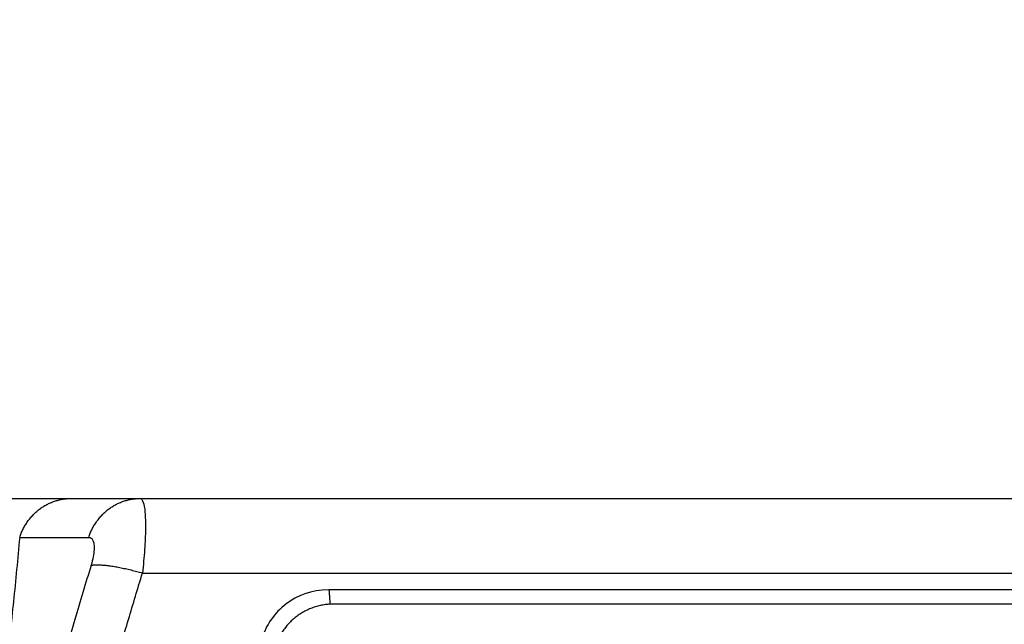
# Model space of a CAD drawing. Header units: millimetres. Extents: x 9946 to 11276, y -3292 to -1962.
# Tile 122 of 170: x 11001 to 11043, y -2251 to -2225. Entities that reach past the tile are written whole.
import ezdxf

# ---------------------------------------------------------------- set-up
doc = ezdxf.new("R2010")
doc.units = ezdxf.units.MM
doc.layers.add('ROXX NEO lite', color=7, linetype='Continuous', true_color=0x000000)
doc.dimstyles.get("Standard").update_dxf_attribs({"dimscale": 10, "dimtxt": 2.5, "dimasz": 3, "dimexe": 1, "dimexo": 0.5, "dimgap": 0.8, "dimtad": 1, "dimtoh": 1, "dimdec": 1, "dimzin": 1, "dimdsep": 46, "dimtxsty": 'Standard', "dimblk": 'OPEN90', "dimcen": 2.5, "dimadec": 1, "dimazin": 1, "dimtfac": 1, "dimtdec": 4, "dimtix": 1, "dimtofl": 0, "dimtmove": 1, "dimatfit": 3, "dimldrblk": 'OPEN90', "dimfxl": 1, "dimtolj": 1, "dimtzin": 1, "dimarcsym": 0})

# ---------------------------------------------------------------- blocks, each defined once
blk = doc.blocks.new('*D2')
at = {"layer": 'Defpoints', "color": 0}
for p in [(10752.196, -2185.885), (11119.696, -2185.885), (11119.696, -2408.445)]:
    blk.add_point(p, dxfattribs=at)
at = {"layer": 'ROXX NEO lite', "color": 0, "lineweight": -2}
for p, q in [((10752.196, -2191.886), (10752.196, -2411.446)), ((11119.696, -2191.886), (11119.696, -2411.446)), ((10758.197, -2408.445), (11113.695, -2408.445))]:
    blk.add_line(p, q, dxfattribs=at)
at = {"layer": 'ROXX NEO lite', "color": 0}
for points in [[(10758.197, -2407.445), (10758.197, -2409.445), (10752.196, -2408.445)], [(11113.695, -2409.445), (11113.695, -2407.445), (11119.696, -2408.445)]]:
    blk.add_solid(points, dxfattribs=at)
at = {"layer": 'ROXX NEO lite', "color": 0, "insert": (10935.946, -2401.544), "char_height": 9.0015, "attachment_point": 5}
blk.add_mtext('\\A1;367.5', dxfattribs=at)

msp = doc.modelspace()

# ---------------------------------------------------------------- linework, layer by layer
at = {"layer": 'ROXX NEO lite', "color": 18, "true_color": 0x000000}
for points, degree in [([(10995.45, -2245.389), (10995.6, -2245.389), (10995.922, -2245.389), (10996.471, -2245.389), (10997.062, -2245.389), (10997.678, -2245.389), (10998.292, -2245.389), (10998.895, -2245.389), (10999.488, -2245.389), (11000.072, -2245.389), (11000.642, -2245.389), (11001.192, -2245.389), (11001.716, -2245.389), (11002.203, -2245.389), (11002.636, -2245.389), (11002.875, -2245.389), (11002.979, -2245.389)], 3), ([(10995.45, -2245.389), (10995.6, -2245.389), (10995.922, -2245.389), (10996.471, -2245.389), (10997.062, -2245.389), (10997.678, -2245.389), (10998.292, -2245.389), (10998.895, -2245.389), (10999.488, -2245.389), (11000.072, -2245.389), (11000.642, -2245.389), (11001.192, -2245.389), (11001.716, -2245.389), (11002.203, -2245.389), (11002.636, -2245.389), (11002.875, -2245.389), (11002.979, -2245.389)], 3), ([(11002.979, -2245.389), (11004.462, -2245.389), (11005.945, -2245.389)], 2), ([(11002.979, -2245.389), (11004.462, -2245.389), (11005.945, -2245.389)], 2), ([(11005.945, -2245.389), (11045.892, -2245.389), (11085.838, -2245.389)], 2), ([(11005.945, -2245.389), (11045.892, -2245.389), (11085.838, -2245.389)], 2)]:
    msp.add_open_spline(points, degree=degree, dxfattribs=at)
at = {"layer": 'ROXX NEO lite', "color": 18, "lineweight": -3, "true_color": 0x000000}
for points, weights in [([(11000.771, -2247.059), (11001.322, -2245.389), (11002.979, -2245.389)], [1, 0.81607560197, 1]), ([(11003.738, -2247.059), (11004.288, -2245.389), (11005.945, -2245.389)], [1, 0.816077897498, 1]), ([(11003.839, -2248.26), (11004.46, -2248.135), (11006.046, -2248.592)], [1, 0.834112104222, 1]), ([(11014.265, -2249.927), (11012.238, -2249.927), (11011.744, -2251.853)], [1, 0.788655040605, 1])]:
    msp.add_rational_spline(points, weights, degree=2, dxfattribs=at)
for points, degree in [([(11005.945, -2245.389), (11006.002, -2245.389), (11006.094, -2245.523), (11006.165, -2245.923), (11006.189, -2246.684), (11006.147, -2247.57), (11006.084, -2248.248), (11006.046, -2248.592)], 3), ([(11000.771, -2247.059), (11000.687, -2247.985), (11000.508, -2249.818), (11000.208, -2252.516), (10999.985, -2254.28), (10999.864, -2255.155)], 3), ([(11000.771, -2247.059), (11002.255, -2247.059), (11003.738, -2247.059)], 2), ([(11003.839, -2248.26), (11001.043, -2257.596), (10998.247, -2266.931)], 2), ([(10996.463, -2280.59), (11001.255, -2264.591), (11006.046, -2248.592)], 2), ([(11006.046, -2248.592), (11045.942, -2248.592), (11085.838, -2248.592)], 2), ([(11014.062, -2249.312), (11013.282, -2249.312), (11012.122, -2249.814), (11011.343, -2250.793), (11011.153, -2251.534)], 3), ([(11080.287, -2249.312), (11047.174, -2249.312), (11014.062, -2249.312)], 2), ([(11014.062, -2249.312), (11014.086, -2249.622), (11014.111, -2249.931)], 2), ([(11080.138, -2249.927), (11047.202, -2249.927), (11014.265, -2249.927)], 2)]:
    msp.add_open_spline(points, degree=degree, dxfattribs=at)
msp.add_open_spline([(11003.738, -2247.059), (11003.78, -2247.059), (11003.851, -2247.083), (11003.926, -2247.184), (11003.969, -2247.347), (11003.976, -2247.582), (11003.936, -2247.893), (11003.876, -2248.135), (11003.839, -2248.26)], degree=3, knots=[0, 0, 0, 0, 0.349107, 0.663058, 0.979582, 1.331765, 1.715845, 2.112415, 2.112415, 2.112415, 2.112415], dxfattribs=at)

# ---------------------------------------------------------------- dimensions: what is measured, and where the dimension line sits
at = {"layer": 'ROXX NEO lite', "color": 5, "true_color": 0x0000ff}
dim = msp.add_linear_dim(base=(11119.696, -2408.445), p1=(10752.196, -2185.885), p2=(11119.696, -2185.885), dimstyle='Standard', override={"dimscale": 3.0005, "dimtxt": 3, "dimasz": 2, "dimexe": 1, "dimexo": 2, "dimgap": 0.8, "dimtad": 1, "dimtih": 0, "dimtoh": 0, "dimdec": 1, "dimlfac": 1, "dimzin": 1, "dimtxsty": 'Standard', "dimsah": 0, "dimcen": 2.5, "dimadec": 1, "dimazin": 1, "dimtix": 0, "dimtmove": 0, "dimtzin": 1}, dxfattribs=at)
dim.commit()
dim.dimension.update_dxf_attribs({"geometry": '*D2', "text_midpoint": (10935.946, -2401.544)})

doc.saveas('drawing.dxf')
